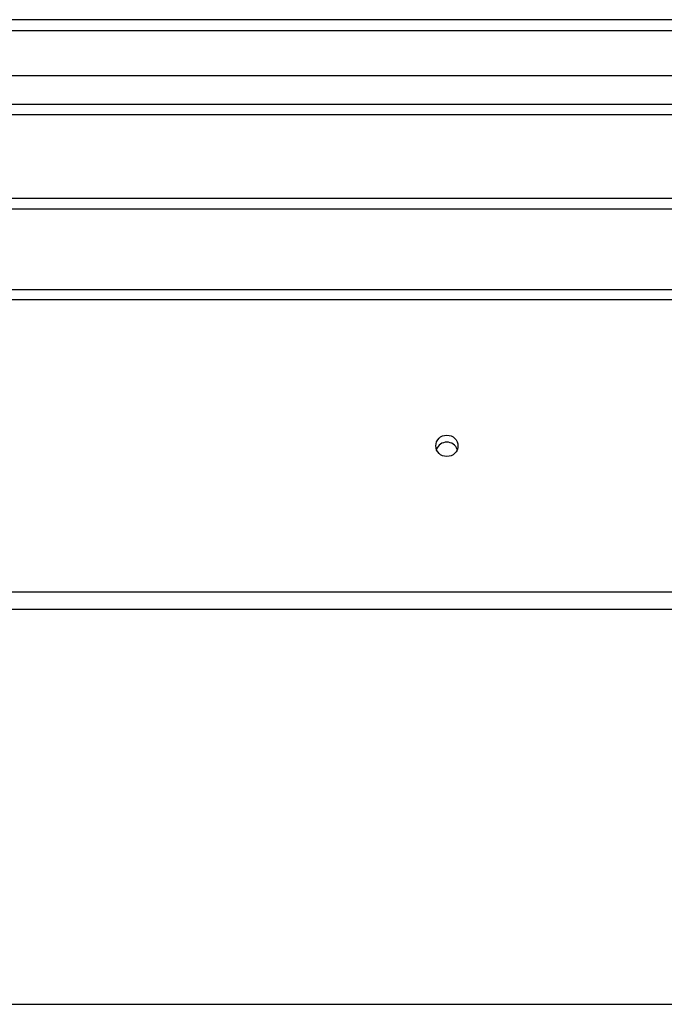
# Model space of a CAD drawing. Header units: inches. Extents: x 64.1 to 160.1, y 42 to 74.3.
# Tile 55 of 70: x 130.2 to 136, y 64.2 to 73.1. Entities that reach past the tile are written whole.
import ezdxf

# ---------------------------------------------------------------- set-up
doc = ezdxf.new("R2010")
doc.units = ezdxf.units.IN
doc.header["$MEASUREMENT"] = 0
doc.layers.add('Visible Edges(ANSI)', color=7, linetype='Continuous', lineweight=25)
doc.layers.add('Visible Tangent Edges(ANSI)', color=7, linetype='Continuous', lineweight=25)

msp = doc.modelspace()

# ---------------------------------------------------------------- linework, layer by layer
at = {"layer": 'Visible Edges(ANSI)'}
for p, q in [((159.9728, 73.1347), (112.1708, 73.1347)), ((159.3631, 72.6229), (112.7804, 72.6229)), ((159.1746, 72.2685), (112.9689, 72.2685)), ((150.4468, 71.5097), (127.6968, 71.5097)), ((112.9379, 70.6832), (155.0718, 70.6832)), ((155.0718, 67.7739), (112.9379, 67.7739)), ((112.9379, 64.1832), (155.0718, 64.1832))]:
    msp.add_line(p, q, dxfattribs=at)
msp.add_ellipse((134.0718, 69.2604), major_axis=(-0.1005, 0), ratio=0.966998, dxfattribs=at)
msp.add_ellipse((134.0718, 69.1967), major_axis=(0.1005, 0), ratio=0.966998, start_param=0.333879, end_param=2.807714, dxfattribs=at)
at = {"layer": 'Visible Tangent Edges(ANSI)'}
for p, q in [((112.1708, 73.0357), (159.9728, 73.0357)), ((112.8389, 72.3675), (159.3046, 72.3675)), ((150.4468, 71.4107), (127.6968, 71.4107)), ((112.9379, 70.59), (155.0718, 70.59)), ((155.0718, 67.9308), (112.9379, 67.9308))]:
    msp.add_line(p, q, dxfattribs=at)

doc.saveas('drawing.dxf')
